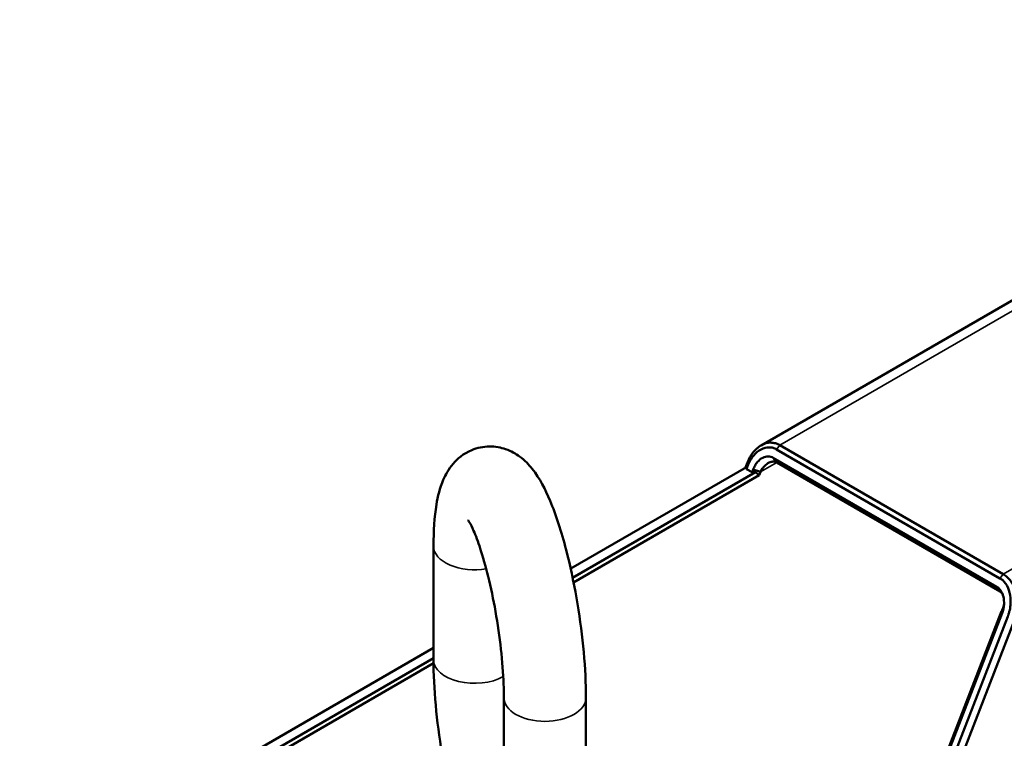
# Paper-space layout 'Sheet_1' of a CAD drawing. Header units: millimetres. Extents: x 1 to 117, y 1 to 117.
# Tile 36 of 73: x 102.42 to 108.56, y 34.41 to 38.89. Entities that reach past the tile are written whole.
import ezdxf

# ---------------------------------------------------------------- set-up
doc = ezdxf.new("R2010")
doc.units = ezdxf.units.MM
doc.layers.add('Visible (ISO)', color=7, linetype='Continuous', lineweight=50)
doc.layers.add('Visible Narrow (ISO)', color=7, linetype='Continuous', lineweight=35)

psp = doc.layouts.new('Sheet_1')

# ---------------------------------------------------------------- linework, layer by layer
at = {"layer": 'Visible (ISO)'}
for p, q in [((107.04059, 36.23375), (111.63396, 38.88573)), ((107.13758, 36.20925), (108.52953, 35.40561)), ((107.15846, 36.23523), (108.5504, 35.43159)), ((107.1172, 36.15673), (108.50915, 35.35309)), ((107.1172, 36.15673), (107.13808, 36.12702)), ((105.85437, 35.46624), (106.95067, 36.09919)), ((106.95282, 36.1165), (106.94479, 36.09579)), ((106.94909, 36.08651), (106.95605, 36.10445)), ((106.95067, 36.09919), (106.94909, 36.08651)), ((106.94909, 36.08651), (106.98439, 36.06613)), ((106.95605, 36.10445), (106.95282, 36.1165)), ((106.98439, 36.06613), (106.99135, 36.08407)), ((107.03634, 36.06828), (106.99135, 36.08407)), ((107.13808, 36.12702), (108.53002, 35.32339)), ((107.00635, 36.06704), (105.86667, 35.40905)), ((107.0283, 36.04757), (105.87253, 35.38028)), ((106.98439, 36.06613), (107.00635, 36.06704)), ((107.0283, 36.04757), (107.00635, 36.06704)), ((107.0283, 36.04757), (107.03634, 36.06828)), ((104.99962, 34.89915), (104.99962, 35.60635)), ((108.53964, 35.20035), (107.88977, 33.52541)), ((108.54287, 35.1883), (107.893, 33.51336)), ((108.57817, 35.16792), (107.9283, 33.49298)), ((108.54287, 35.1883), (108.53964, 35.20035)), ((107.97328, 33.47719), (108.62315, 35.15214)), ((102.42076, 33.48384), (104.99962, 34.97275)), ((104.99962, 34.90846), (102.47644, 33.4517)), ((104.99973, 34.87637), (102.50428, 33.43562)), ((105.43778, 34.66225), (105.43778, 33.95505)), ((105.94959, 34.66225), (105.94959, 33.95505))]:
    psp.add_line(p, q, dxfattribs=at)
for points, knots in [([(104.99962, 35.60635), (104.99962, 35.70094), (105.00471, 35.78652), (105.02638, 35.91748), (105.03775, 35.96669), (105.07393, 36.05072), (105.09133, 36.08393), (105.14783, 36.14983), (105.18588, 36.18291), (105.27184, 36.21864), (105.31097, 36.22685), (105.38519, 36.22745), (105.41975, 36.22071), (105.48445, 36.19839), (105.51253, 36.18182), (105.57027, 36.13961), (105.59431, 36.11345), (105.66384, 36.02605), (105.69525, 35.96268), (105.76363, 35.79997), (105.7968, 35.69661), (105.85079, 35.48836), (105.87249, 35.38719), (105.9081, 35.18379), (105.92221, 35.08177), (105.94227, 34.88279), (105.94816, 34.78598), (105.94952, 34.68471), (105.94959, 34.67342), (105.94959, 34.66225)], [3.1415927, 3.1415927, 3.1415927, 3.1415927, 3.5090477, 3.5090477, 3.7553935, 3.7553935, 3.9013152, 3.9013152, 4.028698, 4.028698, 4.1114128, 4.1114128, 4.1915536, 4.1915536, 4.2884407, 4.2884407, 4.4351677, 4.4351677, 4.7835819, 4.7835819, 5.2071485, 5.2071485, 5.5575748, 5.5575748, 5.8974238, 5.8974238, 6.2397947, 6.2397947, 6.2831853, 6.2831853, 6.2831853, 6.2831853]), ([(107.15846, 36.23523), (107.14949, 36.24031), (107.14026, 36.2442), (107.121, 36.24954), (107.11108, 36.25087), (107.08101, 36.25077), (107.06118, 36.24517), (107.03308, 36.22962), (107.02381, 36.22298), (107.00161, 36.20329), (106.98951, 36.18884), (106.96832, 36.15559), (106.95939, 36.13666), (106.95282, 36.1165)], [-0.82894824, -0.82894824, -0.82894824, -0.82894824, -0.73336184, -0.73336184, -0.6346921, -0.6346921, -0.43614809, -0.43614809, -0.33047686, -0.33047686, -0.168372, -0.168372, -0.000001, -0.000001, -0.000001, -0.000001]), ([(106.95605, 36.10445), (106.96086, 36.11717), (106.96669, 36.12928), (106.97993, 36.15156), (106.98729, 36.16178), (107.00907, 36.18689), (107.02503, 36.20015), (107.05783, 36.21718), (107.07447, 36.22161), (107.09932, 36.22173), (107.10746, 36.22072), (107.12308, 36.21652), (107.13053, 36.21342), (107.13758, 36.20925)], [0.000001, 0.000001, 0.000001, 0.000001, 0.10586018, 0.10586018, 0.20851203, 0.20851203, 0.38451604, 0.38451604, 0.54614642, 0.54614642, 0.62556397, 0.62556397, 0.70239597, 0.70239597, 0.70239597, 0.70239597]), ([(107.1172, 36.15673), (107.11236, 36.1597), (107.10717, 36.16186), (107.09626, 36.16476), (107.09049, 36.16542), (107.07325, 36.16519), (107.06174, 36.16212), (107.03864, 36.15015), (107.02786, 36.14082), (107.01333, 36.12425), (107.00807, 36.11701), (106.99875, 36.10138), (106.99466, 36.09293), (106.99135, 36.08407)], [0, 0, 0, 0, 0.05283163, 0.05283163, 0.10844301, 0.10844301, 0.21872584, 0.21872584, 0.34422756, 0.34422756, 0.42578877, 0.42578877, 0.50826309, 0.50826309, 0.50826309, 0.50826309]), ([(107.03634, 36.06828), (107.04415, 36.0834), (107.05356, 36.09644), (107.07162, 36.11423), (107.08086, 36.12139), (107.09552, 36.12832), (107.09989, 36.1299), (107.10745, 36.13173), (107.11061, 36.13223), (107.11822, 36.13273), (107.12265, 36.13244), (107.13086, 36.13059), (107.13466, 36.12911), (107.13808, 36.12702)], [0.00000007, 0.00000007, 0.00000007, 0.00000007, 0.12994249, 0.12994249, 0.22330256, 0.22330256, 0.26172087, 0.26172087, 0.28906562, 0.28906562, 0.3277944, 0.3277944, 0.36412355, 0.36412355, 0.36412355, 0.36412355]), ([(105.21438, 35.76892), (105.21438, 35.76892), (105.21441, 35.76888), (105.21509, 35.76801), (105.21874, 35.76294), (105.23038, 35.74286), (105.23956, 35.72487), (105.26246, 35.67242), (105.2768, 35.6346), (105.30786, 35.53995), (105.32463, 35.48093), (105.35704, 35.3486), (105.37255, 35.27454), (105.39953, 35.1212), (105.41091, 35.04184), (105.42788, 34.88842), (105.4335, 34.81433), (105.43722, 34.71727), (105.43778, 34.68893), (105.43778, 34.66225)], [4.4350459, 4.4350459, 4.4350459, 4.4350459, 4.4470805, 4.4470805, 4.5769849, 4.5769849, 4.7553725, 4.7553725, 4.988151, 4.988151, 5.2607561, 5.2607561, 5.5535288, 5.5535288, 5.8534901, 5.8534901, 6.1520108, 6.1520108, 6.2831853, 6.2831853, 6.2831853, 6.2831853]), ([(108.52953, 35.40561), (108.53649, 35.40179), (108.54305, 35.39686), (108.55542, 35.38505), (108.5612, 35.37808), (108.57683, 35.35486), (108.58466, 35.33653), (108.59491, 35.29522), (108.59676, 35.27198), (108.59491, 35.2354), (108.59311, 35.22167), (108.58882, 35.20137), (108.58709, 35.19457), (108.58408, 35.18451), (108.583, 35.18116), (108.58127, 35.17617), (108.58068, 35.17451), (108.57976, 35.17203), (108.57944, 35.17121), (108.57897, 35.16997), (108.57881, 35.16956), (108.57857, 35.16895), (108.57849, 35.16874), (108.57837, 35.16843), (108.57833, 35.16833), (108.57827, 35.16818), (108.57825, 35.16812), (108.57821, 35.16803), (108.57817, 35.16793), (108.57817, 35.16792)], [0.000001, 0.000001, 0.000001, 0.000001, 0.07440278, 0.07440278, 0.15252755, 0.15252755, 0.31160963, 0.31160963, 0.48520152, 0.48520152, 0.5897102, 0.5897102, 0.64326295, 0.64326295, 0.67035908, 0.67035908, 0.68399063, 0.68399063, 0.69082806, 0.69082806, 0.69425231, 0.69425231, 0.69596584, 0.69596584, 0.69682295, 0.69682295, 0.6972516, 0.6972516, 0.69760174, 0.69760174, 0.69760174, 0.69760174]), ([(108.5504, 35.43159), (108.55889, 35.42649), (108.56713, 35.42037), (108.58304, 35.40568), (108.59054, 35.39712), (108.61106, 35.36818), (108.62135, 35.34529), (108.6319, 35.30758), (108.63456, 35.29408), (108.63876, 35.2591), (108.63883, 35.23749), (108.63557, 35.20532), (108.63388, 35.1945), (108.63051, 35.1785), (108.62924, 35.17316), (108.62712, 35.16524), (108.62638, 35.1626), (108.62521, 35.15867), (108.62481, 35.15735), (108.6242, 35.15539), (108.62399, 35.15474), (108.62368, 35.15376), (108.62358, 35.15344), (108.62342, 35.15295), (108.62337, 35.15279), (108.62329, 35.15254), (108.62326, 35.15246), (108.62322, 35.15234), (108.62321, 35.1523), (108.62317, 35.15219), (108.62316, 35.15214), (108.62315, 35.15214)], [0.000001, 0.000001, 0.000001, 0.000001, 0.09333386, 0.09333386, 0.19123357, 0.19123357, 0.39027973, 0.39027973, 0.49620213, 0.49620213, 0.65999743, 0.65999743, 0.74435524, 0.74435524, 0.78718788, 0.78718788, 0.80878142, 0.80878142, 0.81962497, 0.81962497, 0.82505882, 0.82505882, 0.82777881, 0.82777881, 0.82913958, 0.82913958, 0.82982016, 0.82982016, 0.8301605, 0.8301605, 0.83069844, 0.83069844, 0.83069844, 0.83069844]), ([(108.54287, 35.1883), (108.54969, 35.20563), (108.55378, 35.22432), (108.55583, 35.25948), (108.55458, 35.27589), (108.54749, 35.30496), (108.54208, 35.31773), (108.53118, 35.33388), (108.52719, 35.33867), (108.51858, 35.34688), (108.514, 35.35034), (108.50915, 35.35309)], [0, 0, 0, 0, 0.14532379, 0.14532379, 0.26959812, 0.26959812, 0.38248991, 0.38248991, 0.43719102, 0.43719102, 0.49007607, 0.49007607, 0.49007607, 0.49007607]), ([(108.53002, 35.32339), (108.53368, 35.32131), (108.53698, 35.31865), (108.5419, 35.31335), (108.5437, 35.311), (108.54533, 35.30847)], [0, 0, 0, 0, 0.039053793, 0.039053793, 0.065493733, 0.065493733, 0.065493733, 0.065493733]), ([(108.55474, 35.24682), (108.55389, 35.24114), (108.55267, 35.23547), (108.54833, 35.21969), (108.54444, 35.20975), (108.53964, 35.20035)], [0.21689935, 0.21689935, 0.21689935, 0.21689935, 0.25336059, 0.25336059, 0.31971377, 0.31971377, 0.31971377, 0.31971377]), ([(105.0814, 34.15789), (105.0733, 34.19724), (105.0657, 34.23721), (105.04111, 34.37762), (105.027, 34.47963), (105.00695, 34.67861), (105.00105, 34.77543), (104.9997, 34.8767), (104.99962, 34.88798), (104.99962, 34.89915)], [2.27932187, 2.27932187, 2.27932187, 2.27932187, 2.41598217, 2.41598217, 2.75583111, 2.75583111, 3.09820206, 3.09820206, 3.14159265, 3.14159265, 3.14159265, 3.14159265])]:
    psp.add_open_spline(points, degree=3, knots=knots, dxfattribs=at)
psp.add_open_spline([(108.55474, 35.24682), (108.55503, 35.24872), (108.55519, 35.25101), (108.55519, 35.25382)], degree=3, dxfattribs=at)
at = {"layer": 'Visible Narrow (ISO)'}
for p, q in [((111.73238, 38.87598), (107.15846, 36.23523)), ((108.5504, 35.43159), (113.12433, 38.07234)), ((107.15846, 36.23523), (107.13758, 36.20925)), ((107.13808, 36.12702), (107.03634, 36.06828)), ((108.52953, 35.40561), (108.5504, 35.43159)), ((108.53002, 35.32339), (108.50915, 35.35309))]:
    psp.add_line(p, q, dxfattribs=at)
for centre, major_axis, start_param, end_param in [((105.25553, 35.60635), (-0.25591, 0), 0, 1.8586241), ((105.25553, 34.89915), (-0.25591, 0), 0, 2.3420103), ((105.69369, 34.66225), (0.25591, 0), 3.1415927, 6.2831853)]:
    psp.add_ellipse(centre, major_axis=major_axis, ratio=0.5773503, start_param=start_param, end_param=end_param, dxfattribs=at)

doc.saveas('drawing.dxf')
